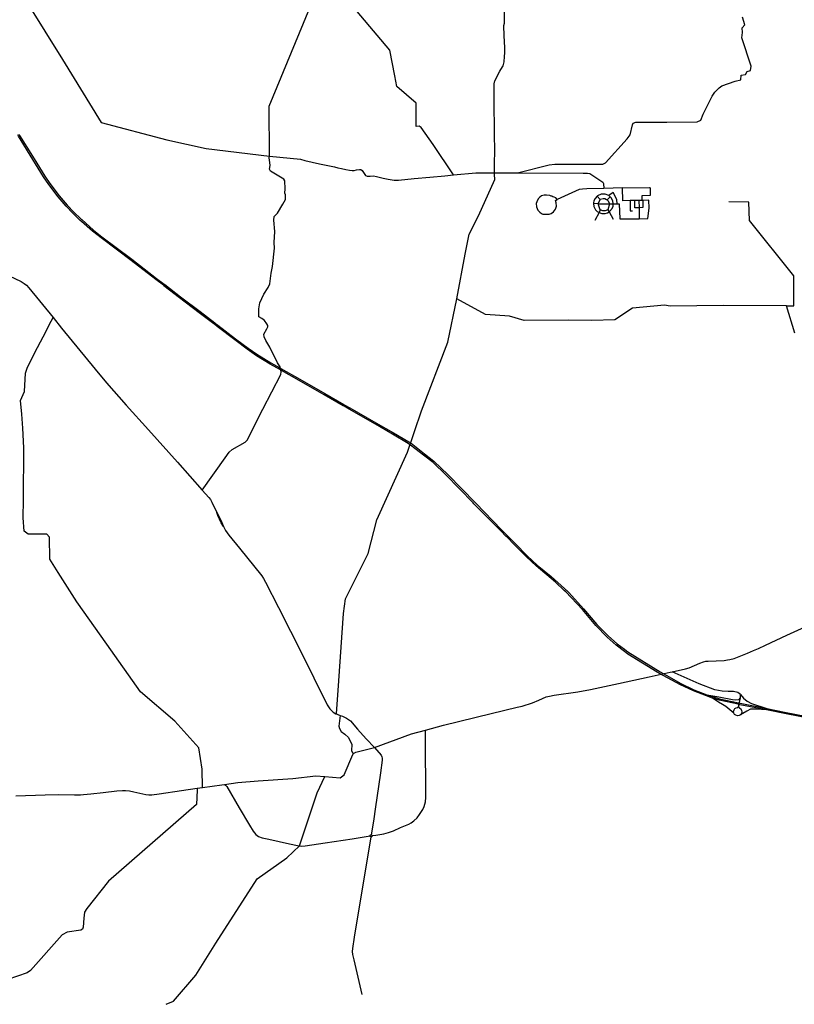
# Model space of a CAD drawing. Header units: millimetres. Extents: x 664923 to 767831, y 3118803 to 3207600.
# Tile 4 of 256: x 687293 to 697193, y 3119050 to 3131634. Entities that reach past the tile are written whole.
import ezdxf

# ---------------------------------------------------------------- set-up
doc = ezdxf.new("R2010")
doc.units = ezdxf.units.MM
for name, color, linetype in [('roads_1', 1, 'Continuous'), ('roads_2', 2, 'Continuous'), ('roads_3', 3, 'Continuous')]:
    doc.layers.add(name, color=color, linetype=linetype)

msp = doc.modelspace()

# ---------------------------------------------------------------- linework, layer by layer
at = {"layer": 'roads_1'}
for points in [[(688069.44, 3129063.66), (687971.51, 3129160.34), (687886.9, 3129251.1), (687785.35, 3129371.98), (687666.56, 3129529.59), (687598.7, 3129625.47), (687462.36, 3129849.09), (687277.18, 3130146.92), (687267.78, 3130162.13)], [(687281.04, 3130170.98), (687291.38, 3130154.34), (687475.71, 3129857.38), (687614.34, 3129635.37), (687677.68, 3129541.26), (687798.37, 3129381.74), (687898.54, 3129263.21), (687983.51, 3129173.39), (688074.43, 3129087.8)], [(688080.87, 3129053.94), (688069.44, 3129063.66)], [(688074.43, 3129087.8), (688084.86, 3129078.55)], [(688084.86, 3129078.55), (688235.68, 3128945.02), (688343.42, 3128860.31), (688724.38, 3128571.55), (689040.05, 3128327.61), (689140.14, 3128253.6)], [(689129.08, 3128239.64), (689032.72, 3128313.36), (688718.79, 3128554.84), (688332.68, 3128847.09), (688224.65, 3128931.62), (688080.87, 3129053.94)], [(689135.67, 3128234.58), (689129.08, 3128239.64)], [(689774.38, 3127746.16), (689587.36, 3127889.75), (689337.11, 3128080.49), (689135.67, 3128234.58)], [(689140.14, 3128253.6), (689146.58, 3128248.67)], [(689146.58, 3128248.67), (689349.13, 3128091.05), (689597.19, 3127903.37), (689785.09, 3127759.69)], [(689784.72, 3127738.22), (689774.38, 3127746.16)], [(690624.21, 3127158), (690495.02, 3127230.57), (690319.84, 3127339.75), (690200.05, 3127423.22), (690041.14, 3127544.07), (689815.31, 3127714.73), (689784.72, 3127738.22)], [(689785.09, 3127759.69), (689795.48, 3127751.74)], [(689795.48, 3127751.74), (689826.55, 3127727.98), (690051.06, 3127556.66), (690211.8, 3127434.95), (690323.4, 3127358.38), (690501.62, 3127249.8), (690617.05, 3127184.13)], [(690617.05, 3127184.13), (690632.08, 3127175.57)], [(690632.08, 3127175.57), (690873.54, 3127038.24), (691190.48, 3126856.06), (691435.85, 3126714.97)], [(690639.26, 3127149.54), (690624.21, 3127158)], [(691428.43, 3126699.88), (691183.28, 3126840.43), (690865.51, 3127022.46), (690639.26, 3127149.54)], [(691439.98, 3126693.26), (691428.43, 3126699.88)], [(691435.85, 3126714.97), (691447.78, 3126708.1)], [(692258.18, 3126216.48), (692058.74, 3126338.58), (691838.42, 3126465.5), (691504.31, 3126656.39), (691439.98, 3126693.26)], [(691447.78, 3126708.1), (691510.04, 3126672.3), (691845.77, 3126481.12), (692068.62, 3126352.83), (692266.09, 3126237.85)], [(692289.47, 3126197.32), (692258.18, 3126216.48)], [(692266.09, 3126237.85), (692296.84, 3126219.95)], [(693087.49, 3125458.6), (692738.36, 3125817.97), (692577.08, 3125973.87), (692454.68, 3126070.73), (692289.47, 3126197.32)], [(692296.84, 3126219.95), (692465.96, 3126087.57), (692586.6, 3125992.64), (692769.99, 3125815.17), (693114.2, 3125464.67)], [(693098.36, 3125447.42), (693087.49, 3125458.6)], [(693512.15, 3125029.2), (693440.01, 3125102.88), (693098.36, 3125447.42)], [(693114.2, 3125464.67), (693123.93, 3125454.75)], [(693123.93, 3125454.75), (693451.81, 3125114.21), (693524.32, 3125040.5)], [(693524.32, 3125040.5), (693533.77, 3125030.89)], [(693522.04, 3125019.18), (693512.15, 3125029.2)], [(694257.5, 3124336.22), (694139.32, 3124445.38), (693893.66, 3124653.12), (693768.57, 3124769.25), (693610.43, 3124929.01), (693522.04, 3125019.18)], [(693533.77, 3125030.89), (693623.42, 3124939.75), (693779.49, 3124781.43), (693906.36, 3124663.23), (694083.7, 3124516.95), (694297.86, 3124325.53)], [(694271.88, 3124322.93), (694257.5, 3124336.22)], [(695021.46, 3123560.47), (694916.99, 3123639.18), (694801.77, 3123744.07), (694658.23, 3123892.55), (694484.09, 3124094.45), (694271.88, 3124322.93)], [(694297.86, 3124325.53), (694311.53, 3124313.3)], [(694311.53, 3124313.3), (694498.11, 3124105.46), (694670.51, 3123902.95), (694816.12, 3123755.86), (694928.53, 3123658.99), (695022.34, 3123589.51)], [(695067.06, 3123526.1), (695021.46, 3123560.47)], [(695022.34, 3123589.51), (695067.24, 3123556.25)], [(695441.09, 3123293.84), (695067.06, 3123526.1)], [(695067.24, 3123556.25), (695476.93, 3123301.18)], [(695518.22, 3123251.81), (695441.09, 3123293.84)], [(695476.93, 3123301.18), (695553.29, 3123257.67)], [(696477.82, 3122850.17), (696505.27, 3122965.65), (696504.96, 3123007.99), (696470.06, 3123035.91), (696417.22, 3123048.13), (696349.07, 3123050.09), (696272.02, 3123052.27), (696176.9, 3123069.96), (695976.72, 3123145.58), (695631.25, 3123299.1)], [(696473.54, 3122884.34), (696232.43, 3122935.95), (696148.06, 3122964.94), (696072.43, 3122990.94), (695904.58, 3123058.67), (695738.1, 3123131.99), (695518.22, 3123251.81)], [(695553.29, 3123257.67), (695744.39, 3123148.78), (695910.34, 3123071.36), (696076.17, 3123005.42), (696234.96, 3122952.46), (696478.05, 3122904.99)], [(696076.17, 3123005.42), (696227.19, 3122978), (696402.63, 3122947.01), (696447.26, 3122939.67), (696486.62, 3122947.24), (696505.27, 3122965.65)], [(696420.61, 3122772.01), (696317.8, 3122857.83), (696274.42, 3122882.91), (696222.05, 3122914), (696148.06, 3122964.94)], [(696478.05, 3122904.99), (696501.33, 3122900.29)], [(696501.33, 3122900.29), (696843.73, 3122831.05), (697087.94, 3122781.68), (697440.83, 3122710.9), (697583.08, 3122681.26)], [(696504.96, 3123007.99), (696544.77, 3122964.38), (696591.08, 3122925.48), (696643.85, 3122894.41), (696843.73, 3122831.05)], [(696521.48, 3122787.08), (696516.63, 3122768.18), (696504.01, 3122751.39), (696488.14, 3122741.79), (696466.29, 3122738.43), (696444.84, 3122744.47), (696430.42, 3122755.8), (696420.61, 3122772.01), (696417.4, 3122793.32), (696422.63, 3122813.03), (696434.86, 3122829.01), (696451.59, 3122838.92), (696465.4, 3122845.39), (696477.82, 3122850.17), (696494.35, 3122835.76), (696508.46, 3122824.61), (696518.64, 3122807.37), (696521.48, 3122787.08)], [(696497.83, 3122879.59), (696473.54, 3122884.34)], [(697579.21, 3122665.17), (697439.48, 3122694.98), (697086.9, 3122764.32), (696838.7, 3122812.88), (696497.83, 3122879.59)], [(696838.7, 3122812.88), (696707.74, 3122822.7), (696632.29, 3122820.67), (696586.6, 3122798.74), (696504.01, 3122751.39)]]:
    msp.add_lwpolyline(points, dxfattribs=at)
at = {"layer": 'roads_2'}
for points in [[(690485.86, 3129890.89), (690480.33, 3130529.89), (691102.34, 3132037.82), (691143.74, 3132160.01), (691239.79, 3132183.4), (691387.94, 3132222.43), (691482.12, 3132253.1), (691583.75, 3132380.32), (691887.51, 3132785.89), (692236.02, 3133232.9), (692329.25, 3133553.2), (692454.81, 3133732.37), (692678.43, 3134256.56)], [(685847.01, 3133800.44), (685988.55, 3133592.56), (686173.56, 3133400.85), (686488.33, 3133074.93), (686673.38, 3132881.69), (686613.74, 3132636.28), (686630.27, 3132463.47), (687184.24, 3132181.03), (687838.87, 3131125.47), (688332.21, 3130320.06), (689171.88, 3130099.46), (689674.84, 3129989.05), (690485.86, 3129890.89)], [(692880.33, 3128065.53), (692985.12, 3128635.64), (693039.14, 3128894.86), (693155.24, 3129128.2), (693365.73, 3129593.51), (693361.84, 3129655.4), (693362.04, 3129678.07), (693361.78, 3129708.53), (693362.87, 3129727.44), (693364.7, 3130027.13), (693362.84, 3130103.07), (693358.9, 3130682.24), (693358.61, 3130812.29), (693365.28, 3130853.13), (693430.49, 3130974.53), (693444.16, 3130997.85), (693470.32, 3131042.64), (693485.95, 3131095.17), (693489.76, 3131162.08), (693494.47, 3131209.57), (693495.15, 3131280.69), (693486.61, 3131429.43), (693482.03, 3131560.02), (693488.29, 3131588.08), (693488, 3131755.82)], [(690485.86, 3129890.89), (690615.59, 3129878.99), (690883.66, 3129850.49), (690938.27, 3129836.17), (691124.74, 3129790.25), (691317.88, 3129751.81), (691357.67, 3129741.29), (691406.9, 3129731.96), (691462.14, 3129719.25), (691506.99, 3129710.57), (691541.06, 3129705.88), (691567.36, 3129706.31), (691598.79, 3129713.44), (691636.55, 3129719.99), (691650.95, 3129718.47), (691667.98, 3129705.14), (691702.07, 3129657.22), (691712.08, 3129644.82), (691732.9, 3129636.45), (691771.47, 3129636.37), (691812.8, 3129638.78), (691854.33, 3129628.29), (691937.71, 3129610.47), (692002.29, 3129595.12), (692078.57, 3129582.75), (692134.28, 3129584), (692332.4, 3129603.6), (692534.57, 3129621.53), (692727.95, 3129640.37), (692834.95, 3129650.51), (693122.4, 3129675.37), (693362.04, 3129678.07), (693419.59, 3129678.72), (693654.15, 3129675.08), (694058.29, 3129779.25), (694131.05, 3129787.92), (694475.26, 3129788.33), (694746.6, 3129786.8), (694780.1, 3129806.79), (695056.18, 3130111.14), (695095.89, 3130164.12), (695124.62, 3130290.2), (695134.07, 3130309.8), (695168.39, 3130325.31), (695562.2, 3130325.08), (695952.21, 3130327.78), (695997.68, 3130350.21), (696029.88, 3130425.14), (696142.57, 3130655.02), (696177.04, 3130706.43), (696233.99, 3130761.95), (696267.36, 3130789.04), (696436.22, 3130848.66), (696508.83, 3130865.56)], [(689626.45, 3125619.48), (689916.59, 3126035.85), (689967.94, 3126108.86), (690009.43, 3126141.82), (690174.09, 3126235.66), (690199.46, 3126261.72), (690401.3, 3126657.29), (690629.12, 3127098.87), (690636.06, 3127135.32), (690619.7, 3127196.27), (690587.54, 3127250.19), (690564.83, 3127295.32), (690530.18, 3127360.43), (690488.84, 3127449.98), (690438.75, 3127535.87), (690417.88, 3127579.31), (690412.43, 3127614.48), (690450.43, 3127683.78), (690464.1, 3127707.71), (690465.66, 3127724.76), (690451.22, 3127748.84), (690421.25, 3127788.48), (690387.81, 3127815.91), (690350.17, 3127838.4), (690347.31, 3127940.49), (690363.21, 3128016.13), (690412.74, 3128128.16), (690468.21, 3128212.94), (690491.33, 3128257.08), (690506.26, 3128393.48), (690521.98, 3128479.45), (690548.15, 3128714.52), (690543.29, 3128788.59), (690553.28, 3128927.34), (690538.76, 3129069.95), (690545.3, 3129119.9), (690586.8, 3129160.7), (690656.42, 3129276.69), (690689.7, 3129335.58), (690688.11, 3129396.34), (690679.23, 3129416.26), (690686.26, 3129473.5), (690681.61, 3129573.11), (690670.23, 3129596.63), (690498.1, 3129699.62), (690487.31, 3129724.99), (690493.31, 3129770.05), (690489.59, 3129810.72), (690480.7, 3129870.14), (690485.86, 3129890.89)], [(691339.67, 3122761.41), (691369.94, 3123184.58), (691431.87, 3124043.89), (691458.37, 3124234.06), (691744.52, 3124813.24), (691858.47, 3125242.63), (692250.08, 3126106.71), (692426.84, 3126635.94), (692764.46, 3127512.44), (692880.33, 3128065.53)], [(697199.18, 3127625.88), (697093.45, 3127975.81), (696286.23, 3127981.11), (695604.55, 3127971.85), (695534.64, 3127983.99), (695125.59, 3127948.76), (694900.25, 3127798.93), (694604.01, 3127788.21), (694304.19, 3127795.54), (693739.83, 3127790.22), (693552.71, 3127847.01), (693244, 3127864.78), (692880.33, 3128065.53)], [(689629.54, 3121821.2), (689625.3, 3122055.49), (689583.97, 3122326.29), (689274.99, 3122669.61), (688836.28, 3123045.93), (688407.52, 3123652.49), (688022.25, 3124194.89), (687785.04, 3124567.99), (687676.57, 3124738.59), (687674.04, 3125018.52), (687637.81, 3125060.98), (687401.76, 3125057), (687348.1, 3125098.16), (687338.4, 3125269.64), (687342.34, 3125496.72), (687343.7, 3126162.9), (687332.46, 3126411.61), (687319.6, 3126591.15), (687303.98, 3126767.81), (687352.66, 3126882.74), (687367.54, 3127115.96), (687392.79, 3127194.98), (687518.62, 3127444.42), (687629.73, 3127655.07), (687669.46, 3127733.42), (687719.45, 3127829.6)], [(696370.63, 3123456.58), (696423.41, 3123471.24), (696595.26, 3123537.08), (696672.19, 3123570.3), (696734.78, 3123597.42), (696823.07, 3123639.03), (697096.45, 3123768.95), (697425.42, 3123916.25)], [(692478.16, 3122553.61), (692710.17, 3122617.7), (693317.92, 3122767.24), (693652.83, 3122846.01), (693713.84, 3122862.24), (693846.02, 3122904.84), (693928.29, 3122936.08), (694020.97, 3122979.79), (694062.36, 3122989.26), (694125.22, 3123000.25), (694427.11, 3123042.12), (694589.19, 3123074.66), (694947.64, 3123152.33), (695338.7, 3123235.25), (695606.57, 3123293.72), (695631.25, 3123299.1), (695803.73, 3123336.75), (695848.01, 3123349.2), (695984.02, 3123408.59), (696030.87, 3123426.07), (696061.64, 3123435.37), (696091.37, 3123437.03), (696295.09, 3123445.67), (696340.08, 3123450.8), (696370.63, 3123456.58)], [(691386.67, 3122743.1), (691372.79, 3122603.63), (691378.62, 3122575.66), (691400.71, 3122538.6), (691449.64, 3122503.3), (691494.69, 3122458.58), (691537.5, 3122372.14), (691535.28, 3122293.53), (691542.12, 3122271.31), (691560.17, 3122257.83)], [(689912.14, 3121858), (690081.05, 3121883.86), (690339.43, 3121907.47), (690782.9, 3121937.6), (691075.66, 3121971.01), (691193.16, 3121963.77), (691389.46, 3121943.68), (691438.44, 3121983.5), (691550.6, 3122243.9), (691560.17, 3122257.83), (691589.29, 3122271.7), (691825.8, 3122333.76), (692300.33, 3122507.87), (692478.16, 3122553.61)], [(691798.27, 3121206.26), (691843.19, 3121213.24), (691947.52, 3121230.96), (692004.77, 3121246.6), (692070.26, 3121267.97), (692159.62, 3121307.96), (692264.12, 3121352.35), (692296.53, 3121371.12), (692332.18, 3121395.73), (692373.44, 3121434.12), (692404, 3121476.06), (692443.98, 3121541.99), (692461.29, 3121579.79), (692479.49, 3121639.57), (692483.79, 3121695.39), (692483.45, 3121909.69), (692480.19, 3122228.41), (692477.95, 3122494.21), (692478.16, 3122553.61)], [(689165.39, 3119050.43), (689259.59, 3119089.3), (689541.68, 3119422.38), (689800.14, 3119833.07), (690328.17, 3120654.58), (690708.58, 3120922.34), (690868.23, 3121075.86), (691095.22, 3121751.82), (691193.16, 3121963.77)], [(689560.22, 3121810.89), (689560.57, 3121788.4), (689552.64, 3121604.75), (688427.57, 3120624.57), (688149.57, 3120276.67), (688122.13, 3120228.12), (688112.56, 3120153.12), (688103.68, 3120035.35), (688096.02, 3120009.84), (688073.35, 3119998.78), (687899.1, 3119971.97), (687833.77, 3119940.2), (687431.14, 3119483.39), (687385.95, 3119451.94), (686890.11, 3119282.39), (686768.39, 3119247.07), (685873.61, 3119238.41)], [(687242.66, 3121715.38), (687620.22, 3121725.73), (687786.91, 3121729.82), (687994.96, 3121727.24), (688068.6, 3121728.12), (688108.62, 3121731.09), (688203.33, 3121741.09), (688360.99, 3121757.95), (688534.51, 3121777.41), (688604.82, 3121784.09), (688645.2, 3121783.26), (688698.02, 3121777.65), (688749.77, 3121765.87), (688903.83, 3121731.09), (688941.6, 3121727.29), (688981.64, 3121728.82), (689074.25, 3121742.01), (689362.35, 3121781.47), (689560.22, 3121810.89), (689629.54, 3121821.2), (689876.79, 3121854.45), (689912.14, 3121858)], [(689912.14, 3121858), (689924.9, 3121852.94), (689939.3, 3121836.16), (690098.1, 3121559.96), (690229.77, 3121338.67), (690274.86, 3121262.39), (690309.68, 3121221.49), (690343.83, 3121196.75), (690392.23, 3121179.9), (690477.14, 3121159.5), (690741.82, 3121102.8), (690845.31, 3121080.42), (690868.23, 3121075.86), (690898.97, 3121073.2), (690939.14, 3121075.92), (691196.03, 3121115.07), (691540.75, 3121167.17), (691770.52, 3121202)], [(691798.42, 3121204.39), (691797.44, 3121199.15), (691794.39, 3121194.48), (691791.1, 3121192), (691784.5, 3121190.3), (691781.37, 3121190.98), (691778.3, 3121191.66), (691774.53, 3121194.3), (691772.05, 3121197.56), (691770.52, 3121202), (691770.33, 3121204.14), (691771.69, 3121210.26), (691774.35, 3121214.04), (691778.32, 3121216.87), (691784.24, 3121218.23), (691786.1, 3121217.89), (691789.47, 3121217.28), (691794.21, 3121214.23), (691797.52, 3121209.15), (691798.27, 3121206.26), (691798.42, 3121204.39)]]:
    msp.add_lwpolyline(points, dxfattribs=at)
at = {"layer": 'roads_3'}
for points in [[(692834.95, 3129650.51), (692575.36, 3130039.55), (692424.48, 3130257.07), (692400.14, 3130274.62), (692358.9, 3130268.7), (692358.49, 3130525.88), (692359.32, 3130567.02), (692112.38, 3130779.81), (692089.13, 3130916.24), (692021.41, 3131246.31), (691653.65, 3131682.91), (691319.55, 3132083.41), (691239.79, 3132183.4)], [(696508.83, 3130865.56), (696514.63, 3130923.22), (696570.84, 3130933.13), (696588.94, 3130973.8), (696633.86, 3130984.26), (696641.95, 3131040.47), (696521.75, 3131400.31), (696529.58, 3131472.2), (696528.61, 3131530.49), (696561.81, 3131567.68), (696529.4, 3131664.7)], [(693654.15, 3129675.08), (694494.65, 3129671.38), (694548.35, 3129671.2), (694577.91, 3129666.46), (694606.59, 3129651.21), (694746.04, 3129557.15), (694753.7, 3129539.47), (694756.81, 3129478.77), (694541.11, 3129471.05), (694484.3, 3129468.02), (694443.32, 3129463.16), (694163.27, 3129334.98), (694145.02, 3129356.67), (694123.78, 3129367.85), (694105.81, 3129371.75), (694094.13, 3129377.84), (694084.61, 3129380.82), (694069.73, 3129388.96), (694024.39, 3129393.45), (693994.98, 3129389.83), (693961.43, 3129380.9), (693940.6, 3129366.95), (693918.83, 3129346.7), (693900.52, 3129307.65), (693892.43, 3129286.56), (693896.29, 3129243.69), (693915.95, 3129200.01), (693940.63, 3129172.14), (693960.86, 3129158.86), (693977.84, 3129149.7), (693998.95, 3129146.91), (694025.26, 3129147.34), (694058.92, 3129148.95), (694086.14, 3129158.81), (694116.32, 3129180.26), (694142.1, 3129213.15), (694152.01, 3129251.01), (694149.22, 3129292.86), (694142.84, 3129322.71), (694163.27, 3129334.98)], [(694690.58, 3129280.91), (694832.71, 3129281.05), (694879.69, 3129279.85), (694927.1, 3129280.55), (694954.83, 3129280.96), (694961.16, 3129088.35), (695211.34, 3129090.35), (695319.77, 3129091.21), (695337.57, 3129224.52), (695332.75, 3129326.03), (695256.44, 3129324.52), (695245.39, 3129324.29), (695206.45, 3129323.52), (695155.41, 3129322.5), (695093.31, 3129321.26), (695000.53, 3129319.41), (694995.35, 3129483.87), (694756.81, 3129478.77)], [(694995.35, 3129483.87), (695343.62, 3129487.37), (695348.93, 3129484.84), (695352.64, 3129386.98), (695244.97, 3129381.67), (695245.39, 3129324.29)], [(694879.69, 3129279.85), (694873.63, 3129320.52), (694853.18, 3129359.13), (694839.02, 3129372.17), (694822.59, 3129387.28), (694776.43, 3129405.82), (694725.87, 3129405.08), (694679.32, 3129384.52), (694671.95, 3129376.81), (694646.17, 3129349.79), (694632.49, 3129321.01), (694626.99, 3129295.57), (694628.03, 3129283.1), (694631, 3129247.69), (694652.42, 3129205.16), (694673.38, 3129183.8), (694697, 3129168.8), (694731.66, 3129157.65), (694775.68, 3129157.89), (694806.01, 3129167.44), (694825.58, 3129179.45), (694832.15, 3129183.49), (694865.03, 3129223.05), (694875.73, 3129250.59), (694879.69, 3129279.85)], [(694710.35, 3129336.16), (694671.95, 3129376.81)], [(694712.74, 3129341.92), (694750.17, 3129347.87), (694773.33, 3129348.25), (694793.87, 3129338.02), (694802.19, 3129330.01), (694814.2, 3129318.44), (694832.71, 3129281.05), (694807.65, 3129204.17), (694775.2, 3129193.17), (694745.74, 3129191.64), (694709.75, 3129203.62), (694690.79, 3129268.24), (694690.58, 3129280.91), (694690.46, 3129288.13), (694710.35, 3129336.16), (694712.74, 3129341.92)], [(694802.19, 3129330.01), (694839.02, 3129372.17)], [(694927.1, 3129280.55), (694925.14, 3129336.08), (694878.37, 3129427.48), (694822.59, 3129387.28)], [(695093.31, 3129321.26), (695095.28, 3129191.6), (695126.88, 3129191.07)], [(695256.44, 3129324.52), (695259.01, 3129232.13), (695207.97, 3129230.7), (695156.78, 3129229.27), (695155.41, 3129322.5)], [(695206.45, 3129323.52), (695207.97, 3129230.7), (695211.34, 3129090.35)], [(694690.58, 3129280.91), (694628.03, 3129283.1)], [(694709.75, 3129203.62), (694697, 3129168.8), (694641.41, 3129069.48)], [(694807.65, 3129204.17), (694825.58, 3129179.45), (694877.03, 3129082.77)], [(697093.45, 3127975.81), (697185.25, 3127978.56), (697186.76, 3128358.5), (696622.22, 3129066.15), (696613.39, 3129304.04), (696357.47, 3129306.6)], [(687010.24, 3128429.22), (687313.03, 3128287.17), (687348.82, 3128264.24), (687378.18, 3128240.15), (687411.46, 3128205.97), (687719.45, 3127829.6), (687828.24, 3127693.84), (688256.06, 3127168.39), (688400.04, 3126991.27), (688654.65, 3126709.63), (688937.21, 3126392.66), (689308.85, 3125977.77), (689626.45, 3125619.48), (689708.24, 3125528.39), (689730.69, 3125500.81), (689748.31, 3125467.11), (689812.3, 3125334.82)], [(689812.3, 3125334.82), (689834.51, 3125298.93), (689877.32, 3125209.35), (689896.49, 3125156.03)], [(689896.49, 3125156.03), (689868.51, 3125205.02), (689825.69, 3125298.33), (689812.3, 3125334.82)], [(689896.49, 3125156.03), (689922.23, 3125107.35), (689966.08, 3125048.01), (690103.22, 3124880.05), (690387.06, 3124527.92), (690410.4, 3124492.41), (690436.19, 3124447.12), (690602.39, 3124120.46), (690752.64, 3123819.22), (690926.47, 3123473.53), (691051.31, 3123223.42), (691224.38, 3122878.2), (691257.44, 3122826.38), (691297.56, 3122785.89), (691332.51, 3122764.54), (691339.67, 3122761.41), (691358.73, 3122753.48), (691386.67, 3122743.1), (691418.56, 3122731.21), (691467.82, 3122706.63), (691519.13, 3122671.93), (691611.81, 3122568.32), (691720.36, 3122444.66), (691825.8, 3122333.76), (691913.61, 3122234.36), (691923.05, 3122213.93), (691925.22, 3122197.34), (691924.71, 3122169.76), (691902.45, 3122007.73), (691877.38, 3121832.43), (691839.99, 3121573.1), (691813.13, 3121390.4), (691786.1, 3121217.89)], [(691781.37, 3121190.98), (691717.83, 3120804.49), (691654.53, 3120424.11), (691568.5, 3119907.74), (691546.02, 3119765.7), (691543.96, 3119725.24), (691546.86, 3119689.09), (691563.85, 3119619.68), (691666.95, 3119177.79)]]:
    msp.add_lwpolyline(points, dxfattribs=at)

doc.saveas('drawing.dxf')
